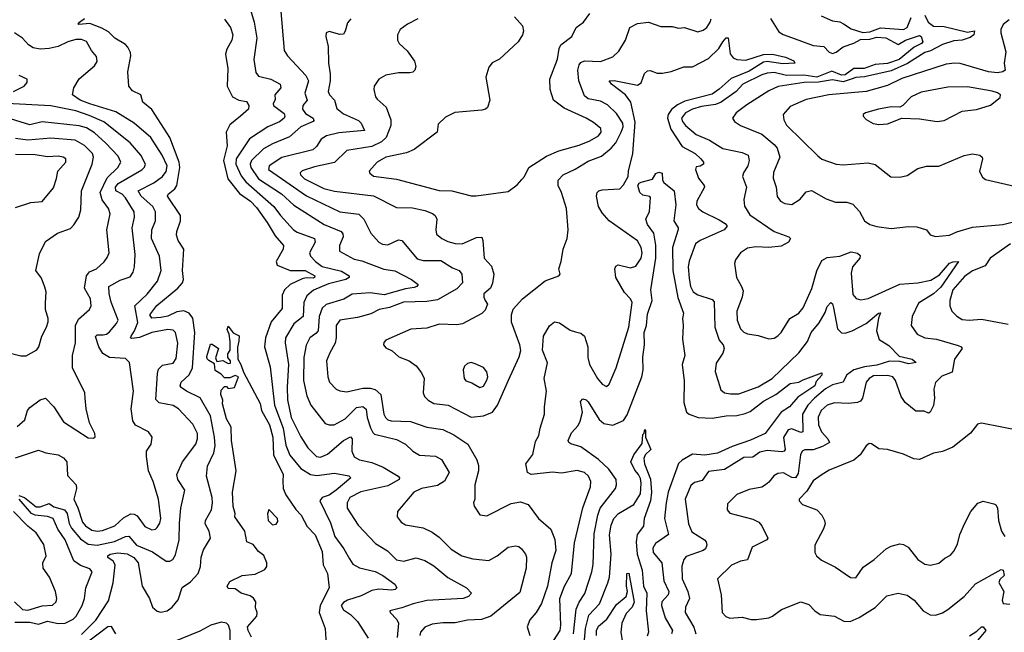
# Model space of a CAD drawing. Extents: x 2143765 to 2212931, y 878955 to 1017455.
# Tile 58 of 256: x 2169239 to 2174794, y 897434 to 900890. Entities that reach past the tile are written whole.
import ezdxf

# ---------------------------------------------------------------- set-up
doc = ezdxf.new("R2010")
doc.units = 0

msp = doc.modelspace()

# ---------------------------------------------------------------- linework, layer by layer
at = {"layer": '0CON20XD'}
for points in [[(2170540.4, 900945), (2170561.3, 900875), (2170576.9, 900785), (2170559.3, 900665), (2170571.3, 900591.3), (2170585, 900570.9), (2170655, 900554.7), (2170708.5, 900525), (2170711.3, 900505), (2170677.3, 900465), (2170679.6, 900439.6), (2170668.9, 900415), (2170671.1, 900405), (2170730.4, 900360.4), (2170735.3, 900345), (2170730, 900335), (2170705, 900313), (2170638.9, 900285), (2170535, 900217.7), (2170460.4, 900105), (2170457.1, 900075), (2170488.3, 900008.3), (2170513.8, 899975), (2170673.3, 899835), (2170710.3, 899785), (2170783.8, 899705), (2170805, 899691.1), (2170901.8, 899655), (2170906, 899635), (2170873.8, 899575), (2170879.2, 899555), (2170906.6, 899525), (2170945, 899497.5), (2171055, 899470.2), (2171096.7, 899445), (2171097.5, 899435), (2171078.6, 899425), (2170980.7, 899399.3), (2170896.4, 899363.6), (2170858, 899332), (2170842.2, 899295), (2170837.3, 899215), (2170785, 899174.7), (2170738.2, 899095), (2170737.2, 899067.2), (2170755.7, 898945), (2170746.9, 898816.9), (2170750.2, 898745), (2170770.6, 898645), (2170825, 898536.9), (2170864.6, 898475), (2170914, 898426), (2170935, 898422.7), (2170975, 898438.1), (2171065, 898515.3), (2171105, 898536.4), (2171114.4, 898524.4), (2171111.6, 898455), (2171125, 898424.6), (2171155, 898406.1), (2171225, 898390.9), (2171288.8, 898365), (2171374, 898315), (2171382, 898305), (2171380, 898295), (2171315, 898260.9), (2171163.2, 898226.8), (2171101.5, 898195), (2171085.4, 898165), (2171086.2, 898135), (2171148.8, 898038.8), (2171245.3, 897935.3), (2171312.9, 897892.9), (2171365, 897842.2), (2171405, 897834.4), (2171475, 897853.5), (2171525, 897839.4), (2171575, 897808.1), (2171655, 897743.3), (2171760, 897685), (2171786.7, 897655), (2171771.2, 897635), (2171740, 897625), (2171535, 897614.3), (2171458, 897595), (2171395, 897571.2), (2171327.5, 897555), (2171328.8, 897545), (2171366.7, 897506.7), (2171375.4, 897485.4), (2171368.1, 897405)], [(2170712.7, 900935), (2170731.1, 900715), (2170749.2, 900685), (2170852.9, 900575), (2170868.4, 900545), (2170847.7, 900475), (2170861.2, 900435), (2170836.8, 900405), (2170834.7, 900385), (2170851.3, 900361.3), (2170893.6, 900335), (2170898.4, 900321.6), (2170894.4, 900315), (2170825.6, 900284.4), (2170761.4, 900228.6), (2170665, 900189), (2170615, 900161.7), (2170546.8, 900095), (2170539.6, 900075), (2170543.3, 900055), (2170585, 899992.3), (2170715, 899908.1), (2170785, 899843.3), (2170955.5, 899735), (2171052.7, 899695), (2171062.5, 899682.5), (2171064.1, 899665), (2171042.1, 899615), (2171043.3, 899583.3), (2171125, 899539.2), (2171169.1, 899529.1), (2171293.2, 899483.2), (2171355, 899472.7), (2171448.5, 899425), (2171485.8, 899395), (2171480, 899385), (2171465, 899378.7), (2171415, 899371), (2171295, 899337.5), (2171215, 899348.2), (2171115, 899341.3), (2171067.2, 899312.8), (2170967.7, 899282.2), (2170945, 899262.2), (2170928.7, 899215), (2170921.9, 899135), (2170910.2, 899119.8), (2170874.7, 899095.3), (2170855.7, 899054.3), (2170842.1, 898985), (2170840.3, 898855), (2170857.8, 898767.8), (2170880.6, 898715), (2170962.7, 898612.7), (2170985, 898603.5), (2171013.7, 898603.7), (2171075, 898637.8), (2171138.8, 898701.2), (2171175, 898708.1), (2171193.4, 898693.4), (2171199.8, 898645), (2171218.1, 898588.1), (2171230.5, 898560.5), (2171241.2, 898551.2), (2171365, 898522.3), (2171415.7, 898495), (2171456, 898456), (2171494.1, 898434.1), (2171585, 898426.7), (2171618.9, 898408.9), (2171661.8, 898335), (2171635, 898286.4), (2171595, 898261.4), (2171505, 898245.9), (2171462.9, 898225), (2171370.8, 898115), (2171367.5, 898085), (2171390.8, 898055), (2171415, 898039.5), (2171515, 898024), (2171565, 897999.6), (2171605, 897969.7), (2171672.5, 897902.5), (2171733.5, 897865), (2171795, 897848.8), (2171885, 897839.5), (2171931.9, 897865), (2171995, 897914.2), (2172035, 897922.5), (2172055, 897918), (2172070, 897905), (2172092.5, 897875), (2172097.5, 897857.5), (2172096.1, 897795), (2172061.2, 897658.8), (2171895.8, 897524.2), (2171844.1, 897505.9), (2171765, 897501.8), (2171695, 897487.1), (2171625, 897487.5), (2171565, 897479.6), (2171525, 897462.5), (2171499.3, 897435), (2171495.9, 897415)], [(2172030, 900905), (2172076.2, 900855), (2172081.2, 900825), (2172076.2, 900805), (2172051.2, 900765), (2171945, 900666.2), (2171904.4, 900645.6), (2171885, 900622.5), (2171868.8, 900565), (2171891.2, 900435), (2171877.5, 900395), (2171865.9, 900384.1), (2171845, 900378.8), (2171693, 900367), (2171640.9, 900339.1), (2171599.2, 900300.8), (2171593.8, 900255), (2171465, 900157.3), (2171420.9, 900139.2), (2171305, 900114.6), (2171255.6, 900085), (2171210, 900035), (2171213.3, 900023.3), (2171235, 900006.4), (2171365, 899989.1), (2171605, 899926.8), (2171677.5, 899925), (2171785, 899895.6), (2171814.5, 899895.5), (2171995, 899920), (2172045, 899957.5), (2172072.4, 899987.6), (2172087.1, 900005), (2172111.5, 900055), (2172210.3, 900119.7), (2172280.1, 900149.9), (2172395, 900181.6), (2172455, 900205.7), (2172503.8, 900235), (2172518.4, 900255), (2172516.7, 900276.7), (2172475, 900310), (2172435, 900333.9), (2172309.7, 900389.7), (2172250, 900435), (2172230.8, 900495), (2172229.2, 900555), (2172273, 900667), (2172282.1, 900727.9), (2172291.3, 900748.7), (2172353.3, 900795), (2172377.5, 900845), (2172419.4, 900875), (2172454.4, 900925)], [(2174345, 900916), (2174364.1, 900875), (2174395, 900852.2), (2174455, 900851.7), (2174585, 900819.6), (2174626, 900826), (2174620.8, 900805), (2174601.7, 900788.3), (2174555.2, 900774.8), (2174509.7, 900770.3), (2174445, 900750.3), (2174376.8, 900713.2), (2174345, 900703.8), (2174247.9, 900642.1), (2174155, 900600.7), (2174005, 900567.3), (2173955, 900564.3), (2173930.5, 900555), (2173885, 900539.7), (2173825, 900550.2), (2173745, 900536.7), (2173665, 900535.4), (2173517.6, 900512.4), (2173465, 900488.9), (2173341.4, 900408.6), (2173280.5, 900365), (2173259.5, 900335), (2173271.4, 900315), (2173305, 900293.5), (2173425, 900243.9), (2173495.6, 900185.6), (2173512.3, 900165), (2173526.4, 900115), (2173492.2, 900027.8), (2173490, 899995), (2173505.9, 899944.1), (2173511.7, 899891.7), (2173530, 899865), (2173555, 899852), (2173595, 899848), (2173642.4, 899877.6), (2173675, 899918.6), (2173705, 899926.5), (2173788.7, 899878.7), (2173840.3, 899860.3), (2173905, 899860), (2173938.7, 899848.7), (2173977.3, 899807.3), (2174005.6, 899755), (2174034.8, 899734.8), (2174075, 899722.9), (2174155, 899712.2), (2174253.2, 899723.2), (2174300.3, 899720.3), (2174354.2, 899704.2), (2174375.9, 899675.9), (2174405, 899666.2), (2174485, 899674.4), (2174525, 899693.1), (2174615, 899719.2), (2174785, 899734.1), (2174845, 899748.9)], [(2173761.2, 900911.2), (2173825, 900883.8), (2173865, 900876.9), (2173886.3, 900866.3), (2173928.8, 900838.8), (2173995, 900816.5), (2174035, 900822), (2174095, 900843.8), (2174225, 900834.8), (2174245.3, 900845), (2174267.7, 900902.3)], [(2169587.7, 897422.3), (2169668, 897502), (2169739.2, 897610.8), (2169766.5, 897713.5), (2169777.7, 897815), (2169765.9, 897835.9), (2169735.4, 897855), (2169735.4, 897865), (2169749.4, 897875), (2169792.1, 897882.1), (2169845, 897877), (2169881.9, 897855), (2169907.6, 897825), (2169929.2, 897695), (2169970.8, 897625), (2169987.7, 897575), (2170015, 897552.8), (2170035, 897547.5), (2170070.6, 897555), (2170099.6, 897575), (2170132.2, 897617.8), (2170155, 897687.5), (2170202.1, 897717.9), (2170244.6, 897765), (2170258.9, 897805), (2170263, 897857), (2170275, 897898.8), (2170316, 897965), (2170307.5, 898005), (2170284.5, 898045), (2170287.3, 898065), (2170320, 898125), (2170326.7, 898165), (2170324.1, 898195), (2170293.1, 898315), (2170298.1, 898371.9), (2170334.3, 898445.7), (2170340.9, 898485), (2170338, 898535), (2170314.8, 898655), (2170256.1, 898756.1), (2170180, 898795), (2170150, 898815), (2170144.7, 898825), (2170148.8, 898845), (2170194.4, 898885.6), (2170213.5, 898925), (2170226.8, 899125), (2170215.9, 899205.9), (2170195.4, 899235), (2170165, 899248), (2170125, 899242.3), (2170075, 899216.5), (2170035, 899209.1), (2169985, 899206.8), (2169973.2, 899225), (2170011.7, 899278.3), (2170130.9, 899375), (2170157.9, 899405), (2170163.1, 899425), (2170157.6, 899475), (2170164.6, 899595), (2170132.5, 899645), (2170124, 899675), (2170125.4, 899695), (2170146.7, 899755), (2170146.1, 899785), (2170072.9, 899895), (2170076.5, 899905), (2170114.7, 899935), (2170125.8, 899954.2), (2170142.8, 900055), (2170138, 900085), (2170086.5, 900225), (2169983.3, 900383.3), (2169932.9, 900425), (2169921.2, 900465), (2169875, 900488), (2169854.4, 900514.4), (2169849.1, 900595), (2169866.2, 900685), (2169864.3, 900705), (2169849.5, 900735), (2169835, 900750), (2169776, 900786), (2169740.2, 900820.2), (2169702.2, 900842.2), (2169635, 900868.5), (2169572.4, 900862.4), (2169568.8, 900865), (2169575.8, 900875), (2169604.6, 900895.4)], [(2170393.2, 900893.2), (2170428.2, 900845), (2170440.9, 900805), (2170435.5, 900775), (2170407.4, 900722.6), (2170400.4, 900695), (2170412.4, 900615), (2170409.1, 900515), (2170439.5, 900455), (2170475, 900435.8), (2170517.6, 900427.6), (2170530.6, 900405), (2170530, 900385), (2170485, 900345.4), (2170423.6, 900296.4), (2170404.1, 900255), (2170408.8, 900178.8), (2170388, 900095), (2170412.5, 899992.5), (2170478.4, 899908.4), (2170540, 899865), (2170575, 899829.5), (2170635.7, 899745), (2170679.5, 899669.5), (2170727.7, 899615), (2170725.4, 899595), (2170686.2, 899525), (2170691.9, 899505), (2170764.1, 899474.1), (2170849.4, 899475), (2170902.9, 899445), (2170901.4, 899435), (2170895, 899432.5), (2170855, 899433.9), (2170832.1, 899427.9), (2170764.7, 899395), (2170732.4, 899365), (2170720.3, 899335), (2170718.8, 899261.2), (2170657.7, 899185), (2170625.4, 899095), (2170620, 899045), (2170651.7, 898931.7), (2170675.8, 898715.8), (2170724.2, 898585), (2170739.2, 898489.2), (2170762.6, 898432.6), (2170825, 898358.4), (2170879.4, 898325), (2170915, 898318.1), (2171015, 898332.5), (2171095, 898316.9), (2171106.1, 898306.1), (2171024.1, 898235), (2170985, 898208), (2170945, 898193.5), (2170931.1, 898175), (2170992, 898052), (2171016.2, 897975), (2171068.2, 897905), (2171098.7, 897848.7)], [(2171107.1, 900895), (2171087.6, 900872.4), (2171075.5, 900824.5), (2171065, 900808), (2171045, 900805.6), (2170985, 900823.8), (2170967.5, 900815), (2170966.2, 900795), (2170978.7, 900738.7), (2170980, 900645), (2170990.3, 900585), (2170991.1, 900545), (2170978.9, 900485), (2170986.9, 900465), (2171013.9, 900435), (2171028.3, 900388.3), (2171065, 900357.7), (2171150.2, 900320.2), (2171165.2, 900305.2), (2171183.8, 900265), (2171038.3, 900251.7), (2170970, 900235), (2170939.5, 900215), (2170913.8, 900175), (2170892.2, 900155), (2170717.8, 900112.2), (2170646.2, 900065), (2170641.8, 900045), (2170856.3, 899896.3), (2171045, 899805.3), (2171151.9, 899791.9), (2171180.5, 899765), (2171220, 899685), (2171265, 899634.5), (2171285, 899623.9), (2171315, 899619.3), (2171375, 899646.9), (2171394.6, 899644.6), (2171480.6, 899540.6), (2171515, 899530.9), (2171615, 899530.7), (2171679.8, 899489.8), (2171717.5, 899475), (2171732.2, 899455), (2171737.1, 899405), (2171705, 899371.8), (2171595, 899309.7), (2171535, 899300.5), (2171403.7, 899296.3), (2171325, 899265.8), (2171266, 899255), (2171219.4, 899230.6), (2171145, 899208.8), (2171045, 899194.5), (2171023.3, 899165), (2171024.7, 899095), (2171019.2, 899065), (2170989.1, 899010.9), (2170969.4, 898965), (2170976.4, 898875), (2170986.9, 898845), (2171025, 898805.7), (2171045.5, 898795.5), (2171085, 898790), (2171175, 898810.8), (2171215, 898811.3), (2171243.6, 898803.6), (2171276.2, 898776.2), (2171293.3, 898665), (2171301.8, 898645), (2171315, 898633.2), (2171335, 898627.2), (2171443, 898623), (2171535, 898591.8), (2171625, 898577.3), (2171688, 898548), (2171766.2, 898495), (2171817.3, 898407.3), (2171826.9, 898375), (2171827.5, 898345), (2171806.9, 898265), (2171805.7, 898185), (2171798, 898165), (2171803.3, 898145), (2171835, 898096.7), (2171875, 898091.2), (2172010.8, 898160.8), (2172065, 898170), (2172107.5, 898155), (2172165.6, 898075), (2172234.5, 898015), (2172257.1, 897957.1), (2172263.6, 897895), (2172241.6, 897825), (2172215.5, 897695), (2172182.7, 897597.3), (2172152.9, 897545), (2172117.3, 897505), (2172100.9, 897465), (2172116.7, 897415)], [(2171485, 900894.6), (2171426.4, 900863.6), (2171385.7, 900835), (2171370.6, 900805), (2171370, 900775), (2171380, 900755), (2171424.6, 900714.6), (2171465.4, 900655.4), (2171474.2, 900625), (2171468, 900605), (2171456.4, 900593.6), (2171440.3, 900589.7), (2171375, 900589.6), (2171304.1, 900575.9), (2171265.5, 900554.5), (2171239.2, 900515), (2171235.7, 900495), (2171246.7, 900455), (2171255, 900441.4), (2171307.1, 900397.1), (2171332.2, 900325), (2171333, 900293), (2171306.4, 900225), (2171279.5, 900200.5), (2171225, 900174.4), (2171085, 900151.1), (2171015, 900084.7), (2170901.1, 900058.9), (2170833.2, 900036.8), (2170821.1, 900025), (2170822.3, 900015), (2170845, 899991.7), (2170955, 899938.1), (2171015, 899922.6), (2171235.2, 899895.2), (2171365, 899830.9), (2171455, 899828.2), (2171525, 899813.5), (2171567.3, 899797.3), (2171582.2, 899785), (2171591.2, 899765), (2171586, 899705), (2171590.5, 899680.5), (2171620.6, 899655), (2171655, 899638.8), (2171695, 899627.2), (2171735, 899626.1), (2171815, 899661.2), (2171845, 899662), (2171851.5, 899645), (2171859.5, 899545), (2171900.2, 899500.2), (2171914.3, 899454.3), (2171906.9, 899403.1), (2171895.4, 899374.6), (2171856.9, 899343.1), (2171856.7, 899325), (2171865, 899306), (2171878, 899285), (2171865, 899252), (2171845, 899232), (2171736.6, 899173.4), (2171705, 899168.1), (2171605, 899172.9), (2171535, 899148.8), (2171445, 899144.4), (2171305, 899082), (2171292.1, 899067.9), (2171290.8, 899055), (2171305, 899038), (2171340.9, 899020.9), (2171378.3, 898988.3), (2171435.5, 898965.5), (2171475, 898936.7), (2171505, 898896.7), (2171520, 898865), (2171514.4, 898785), (2171522.2, 898765), (2171543, 898743), (2171575, 898724.6), (2171655.2, 898715.2), (2171785, 898647.1), (2171854.7, 898655.3), (2171905.7, 898675), (2171935, 898715.8), (2171997.1, 898857.1), (2172057.1, 898987.1), (2172066.5, 899023.5), (2172060.9, 899055), (2172013, 899183), (2172013.6, 899225), (2172023.3, 899256.7), (2172075.4, 899314.6), (2172203.7, 899416.3), (2172280, 899445), (2172287.5, 899455), (2172280, 899485), (2172294, 899525), (2172304.4, 899595), (2172326.5, 899655), (2172333.6, 899705), (2172323.8, 899823.8), (2172295.7, 899914.3), (2172276.2, 899955), (2172276.7, 899985), (2172304.2, 900015), (2172373.2, 900046.8), (2172445, 900091.1), (2172521, 900119), (2172575.4, 900165), (2172601.4, 900195), (2172632.9, 900255), (2172643.5, 900285), (2172641.6, 900305), (2172605, 900361.2), (2172555, 900408.8), (2172515, 900429.1), (2172445, 900443.3), (2172425, 900459.5), (2172394, 900544), (2172387.9, 900605), (2172394.5, 900635.5), (2172405, 900648.7), (2172425, 900657.5), (2172515, 900654.7), (2172585, 900680), (2172618.5, 900711.5), (2172656.6, 900773.4), (2172680.4, 900845), (2172725, 900868.1), (2172785.3, 900875.3), (2172855, 900851.4), (2172920.5, 900850.5), (2172955, 900842.5), (2172990, 900845), (2173065, 900821.9), (2173095, 900831.1), (2173115, 900845.7), (2173134.5, 900875), (2173140, 900895)], [(2173475, 900895.8), (2173522, 900822), (2173545.5, 900805.5), (2173635, 900774.7), (2173715, 900744), (2173775, 900738.5), (2173805, 900706), (2173825, 900699.6), (2173845, 900705.9), (2173885, 900736.3), (2173945, 900757.3), (2173981.6, 900778.4), (2174035, 900780.4), (2174075, 900791.5), (2174125, 900786.5), (2174195, 900750.3), (2174235.4, 900775), (2174315, 900800.9), (2174325, 900795.7), (2174334.5, 900765), (2174327.1, 900755), (2174285.2, 900734.8), (2174200.3, 900665), (2174135, 900642), (2174065, 900636.5), (2174002.5, 900615), (2173945, 900614), (2173895, 900578.9), (2173875, 900577.5), (2173821, 900599), (2173735, 900566), (2173662.5, 900577.5), (2173564.2, 900574.2)], [(2174820.3, 900889.7), (2174787.3, 900862.7), (2174774.6, 900835), (2174774.7, 900815), (2174802, 900708), (2174792.9, 900645), (2174798, 900605), (2174786.2, 900595), (2174755, 900589.7), (2174705, 900595.3), (2174545, 900642), (2174514.7, 900645.3), (2174465, 900638.7), (2174215, 900557.8), (2174135, 900518.4), (2174014.8, 900485.2), (2173803.9, 900466.1), (2173675, 900439.7), (2173585, 900399.6), (2173546.7, 900355), (2173549.5, 900325), (2173565.6, 900295), (2173740.9, 900120.9), (2173765, 900103.3), (2173845, 900074.5), (2173885, 900071.1), (2174025, 900082.9), (2174065, 900072.5), (2174153.4, 900003.4), (2174205, 900000.6), (2174245, 900010.6), (2174305, 900049.5), (2174355, 900062.5), (2174425, 900063.3), (2174566.6, 900123.4), (2174615, 900133.3), (2174655, 900125.7), (2174668, 900115), (2174671.4, 900105), (2174654.2, 900034.2), (2174671.2, 900001.2), (2174688.3, 899988.3), (2174875, 899944.3)], [(2169233.6, 898206.4), (2169265, 898194), (2169332.5, 898142.5), (2169355, 898141.4), (2169405, 898160), (2169431.6, 898141.6), (2169492.2, 898125), (2169505.8, 898105), (2169517, 898047), (2169530.8, 898020.8), (2169581.6, 897961.6), (2169625, 897930.2), (2169675.2, 897924.8), (2169774.3, 897945.7), (2169835, 897975.2), (2169855, 897976.4), (2169897.8, 897925), (2169988, 897888), (2170065, 897834.4), (2170085, 897835.6), (2170102.5, 897845), (2170118.1, 897871.9), (2170137.8, 897955), (2170140.2, 898050.2), (2170146.9, 898135), (2170169.4, 898235), (2170130, 898295), (2170124.6, 898325), (2170156.7, 898395), (2170232, 898495), (2170242, 898525), (2170241.1, 898555), (2170215, 898608.9), (2170135, 898694.4), (2170103.9, 898713.9), (2170025, 898729.2), (2170006.6, 898746.6), (2170015.3, 898894.7), (2170021.8, 898918.3), (2170045, 898940.9), (2170105, 898951.2), (2170121.7, 898978.3), (2170130, 899065), (2170117.5, 899125), (2170105, 899138.5), (2170075, 899141.3), (2169985, 899124.7), (2169915, 899097.6), (2169871.4, 899091.4), (2169864.3, 899095), (2169866.9, 899105), (2169886.1, 899133.9), (2169905, 899182), (2169889.1, 899275), (2169958.5, 899341.5), (2170015.4, 899415), (2170036.9, 899475), (2170027.5, 899555), (2169981.8, 899655), (2169983.4, 899705), (2170004.6, 899755), (2170004.1, 899805), (2169989.1, 899835), (2169924.8, 899894.8), (2169907.5, 899925), (2169995, 899969.2), (2170044.6, 900005), (2170065, 900033.3), (2170070.5, 900065), (2170043.2, 900125), (2169978.2, 900225), (2169885, 900306.4), (2169780.2, 900370.2), (2169635, 900415.6), (2169580, 900435), (2169535.8, 900465), (2169544, 900505), (2169575, 900556.9), (2169661.4, 900628.6), (2169676.6, 900653.4), (2169671.5, 900681.5), (2169643.5, 900715), (2169615, 900766), (2169587.6, 900777.6), (2169555, 900777.5), (2169510, 900765), (2169455, 900738.4), (2169405, 900727.6), (2169353.5, 900723.5), (2169315, 900731.8), (2169287.7, 900747.8), (2169254, 900785), (2169209.4, 900815)], [(2172250, 897385), (2172287.8, 897445), (2172291.6, 897475), (2172286, 897624), (2172311.5, 897695), (2172351.5, 897765), (2172368.9, 897938.9), (2172415, 898136), (2172458.8, 898255), (2172460.3, 898285), (2172447.7, 898315), (2172425, 898335.4), (2172384, 898346), (2172295, 898331.9), (2172245, 898337.1), (2172125, 898324), (2172103.8, 898335), (2172093.8, 898385), (2172133.2, 898436.8), (2172149.3, 898510.7), (2172168, 898545), (2172174.3, 898585), (2172200, 898665), (2172198.8, 898705), (2172211.4, 898795), (2172197.8, 898865), (2172215.6, 898954.4), (2172188.9, 899025), (2172194.3, 899105), (2172227.8, 899162.2), (2172255, 899185.6), (2172285, 899178.9), (2172345, 899137.5), (2172375, 899128.6), (2172405, 899120.6), (2172425, 899104), (2172443.2, 899045), (2172444.7, 898985), (2172453.3, 898945), (2172497.8, 898865), (2172525, 898833.1), (2172548.8, 898821.2), (2172565, 898833.8), (2172604.2, 898925.8), (2172675.7, 899155), (2172694.7, 899295), (2172684.6, 899315), (2172650, 899350), (2172602.5, 899435), (2172595.7, 899485), (2172601.5, 899498.5), (2172615, 899506.9), (2172685, 899489.3), (2172715, 899498.8), (2172745.7, 899545), (2172749.8, 899575), (2172745.7, 899605), (2172725, 899641.5), (2172565, 899754.4), (2172525, 899800), (2172504.6, 899835), (2172492.9, 899895), (2172497.5, 899915), (2172505.6, 899924.4), (2172525, 899930.6), (2172625, 899936.2), (2172645, 899958.8), (2172671.2, 900005), (2172673.3, 900035), (2172698.4, 900135), (2172711.9, 900311.9), (2172686.9, 900425), (2172655.9, 900465.9), (2172577.9, 900525), (2172563.8, 900545), (2172592.5, 900547.5), (2172725, 900519.6), (2172745, 900534.3), (2172764, 900586), (2172779.7, 900600.3), (2172795, 900603.1), (2172835, 900588.8), (2172865, 900588.4), (2172915, 900596.7), (2172985, 900623.5), (2173035, 900624.1), (2173125, 900670.8), (2173183.3, 900726.7), (2173206.2, 900765), (2173225, 900786.7), (2173235, 900788), (2173246.6, 900696.6), (2173264.4, 900674.4), (2173285, 900664.6), (2173335, 900660.4), (2173435, 900692.8), (2173485.2, 900695.2), (2173558.7, 900678.7), (2173607, 900657), (2173612.5, 900645), (2173545, 900640.6), (2173455, 900653.5), (2173435, 900650.4), (2173355, 900599.5), (2173251.9, 900558.1), (2173185, 900497.6), (2173145, 900470.2), (2172990.5, 900429.5), (2172950.6, 900409.4), (2172916.9, 900383.1), (2172896.7, 900355), (2172892.7, 900335), (2172912.6, 900272.6), (2172975.9, 900175), (2173048.9, 900135), (2173081.2, 900105), (2173095.8, 900085), (2173095.8, 900075), (2173077.3, 900062.7), (2173055, 900058.8), (2173051.2, 900045), (2173067.5, 899995), (2173100, 899955), (2173101.4, 899945), (2173058.1, 899865), (2173056.9, 899845), (2173068.6, 899825), (2173092, 899805), (2173185, 899761.5), (2173219.4, 899739.4), (2173229.2, 899725), (2173212.5, 899705), (2173078.1, 899645), (2173051.8, 899625), (2173015, 899526.7), (2173010.6, 899495), (2173015, 899432.5), (2173022.8, 899385), (2173037.5, 899355), (2173065, 899337.7), (2173145, 899310.8), (2173157.4, 899297.4), (2173160, 899155), (2173185, 899082), (2173207.5, 899055), (2173213.8, 899035), (2173205, 899008.6), (2173168.5, 898951.5), (2173162.9, 898905), (2173195, 898801.4), (2173214.7, 898784.7), (2173248.5, 898778.5)], [(2169204.3, 900485), (2169264.2, 900515), (2169280, 900535), (2169280, 900555), (2169235, 900574.4)], [(2173564.2, 900574.2), (2173495, 900590.9), (2173455, 900588.8), (2173425, 900579.4), (2173318.8, 900525), (2173281.1, 900485), (2173196.1, 900423.9), (2173165, 900411.7), (2173085, 900400.1), (2173035, 900384.2), (2172995, 900364.3), (2172972.9, 900335), (2172977.9, 900315), (2172995, 900292), (2173055, 900242.8), (2173130.4, 900210.4), (2173205, 900162.9), (2173315, 900140), (2173348.6, 900125), (2173353.3, 900095), (2173346.2, 900065), (2173321.8, 900025), (2173316.5, 900005), (2173338.5, 899945), (2173324.5, 899874.5), (2173328.3, 899838.3), (2173358.6, 899788.6), (2173495.7, 899695), (2173578.8, 899665), (2173587.5, 899655), (2173575.8, 899635), (2173535, 899611.8), (2173464.7, 899605.3), (2173391.8, 899608.3), (2173345, 899601.5), (2173305, 899574.2), (2173277.1, 899535), (2173271.4, 899515), (2173282.1, 899435), (2173311.8, 899385), (2173319.4, 899359.4), (2173313.8, 899325), (2173284.7, 899245), (2173286.5, 899195), (2173305.8, 899145.8), (2173325, 899127.3), (2173345, 899118.2), (2173405, 899108.6), (2173465, 899089.2), (2173495, 899092.9), (2173515, 899107.1), (2173535, 899125.8), (2173583.3, 899205), (2173635, 899234.5), (2173658.8, 899265), (2173707.4, 899372.6), (2173735, 899472.9), (2173765, 899530.8), (2173795, 899547.5), (2173865, 899555.5), (2173929.4, 899579.4), (2173965, 899572.7), (2173980, 899560), (2173978.5, 899545), (2173937.5, 899495), (2173928.9, 899458.9), (2173939.1, 899339.1), (2173957.5, 899317.5), (2173985, 899308.5), (2174025, 899317.7), (2174205, 899398.4), (2174305.6, 899404.4), (2174378.8, 899421.2), (2174428.9, 899451.1), (2174485, 899516.8), (2174505, 899524.6), (2174535.6, 899525.6), (2174435, 899380.4), (2174395, 899343.5), (2174309.1, 899290.9), (2174273.1, 899215), (2174268.6, 899165), (2174302.5, 899115), (2174345, 899095.5), (2174411.7, 899088.3), (2174532.7, 899052.7), (2174549.4, 899045), (2174555.7, 899035), (2174512.2, 898975), (2174498.6, 898901.4), (2174441.9, 898878.1), (2174406.2, 898843.8), (2174396.7, 898805), (2174400, 898755), (2174395, 898712.5), (2174376, 898675), (2174365, 898670.8), (2174341.2, 898681.2), (2174295, 898681.4), (2174235, 898730.8), (2174211.9, 898765), (2174180.5, 898855), (2174165, 898875.4), (2174135, 898883.1), (2174055, 898880.4), (2174030.4, 898865), (2174013.9, 898845), (2173993.6, 898755), (2173983.1, 898736.9), (2173965, 898729.6), (2173915.4, 898725.4), (2173835, 898728.8), (2173795, 898714.7), (2173760, 898685), (2173742.7, 898647.3), (2173745.8, 898605), (2173761.8, 898565), (2173798.2, 898525), (2173806.7, 898505), (2173767.9, 898482.1), (2173715, 898462.9), (2173667.4, 898462.6), (2173653.6, 898456.3), (2173643.7, 898435), (2173630.5, 898329.5), (2173615, 898305.3), (2173595, 898306.9), (2173547.2, 898332.8), (2173515, 898330.5), (2173492.7, 898317.3), (2173465, 898280), (2173446.2, 898265), (2173425, 898253.3), (2173355, 898240), (2173285, 898211.1), (2173231.7, 898158.3), (2173230, 898125), (2173245, 898105.8), (2173375, 898071.8), (2173408.6, 898055), (2173425.6, 898035), (2173459.2, 897965), (2173453.8, 897955), (2173372, 897915), (2173345, 897841.9), (2173305, 897835.7), (2173255, 897811.9), (2173176.2, 897735), (2173196.4, 897645), (2173201.5, 897545), (2173222.6, 897522.6), (2173244.6, 897514.6), (2173315, 897518.5), (2173365, 897506.7), (2173395, 897506.5), (2173465, 897516.5), (2173485.9, 897524.1), (2173537.1, 897562.9), (2173645, 897605.5), (2173690.7, 897590.7), (2173725, 897554.2), (2173755, 897534.3), (2173835, 897524.4), (2173887.6, 897497.6), (2173924.3, 897494.3), (2173975, 897516.7), (2174065, 897574.4), (2174130.7, 897639.3), (2174195, 897654.3), (2174245, 897644), (2174285, 897615.8), (2174335, 897554.3), (2174375, 897533.1), (2174405, 897530), (2174445, 897543.1), (2174475, 897562.2), (2174566.9, 897635), (2174631.9, 897708.1), (2174725, 897760.8), (2174775, 897787.5), (2174786.7, 897785), (2174793.3, 897755), (2174768.3, 897731.7), (2174763.1, 897715), (2174790.6, 897665), (2174780.6, 897615), (2174786.8, 897596.8), (2174825, 897593.3)], [(2174085, 900298.6), (2174135, 900302.5), (2174215, 900334), (2174315, 900330.8), (2174415, 900315.8), (2174455, 900321.4), (2174555, 900374.3), (2174637.6, 900382.4), (2174715, 900408), (2174769.5, 900450.5), (2174771.2, 900465), (2174755, 900477.5), (2174725, 900486.5), (2174585, 900510), (2174475, 900509.6), (2174325, 900480.6), (2174268.6, 900455), (2174221.2, 900405), (2174205, 900396), (2174155, 900397.3), (2174084.3, 900385.7), (2174011.2, 900365), (2173998, 900355), (2173998, 900345), (2174015, 900326.2), (2174054.5, 900304.5), (2174085, 900298.6)], [(2169215, 898417.2), (2169345, 898461.9), (2169385.5, 898445.5), (2169455, 898435.5), (2169485, 898418.9), (2169505.5, 898395), (2169508.5, 898318.5), (2169557.1, 898265), (2169560, 898245), (2169543.3, 898185), (2169566.8, 898136.8), (2169592.9, 898055), (2169609.2, 898035), (2169645, 898010.8), (2169675, 898004.7), (2169705, 898008.8), (2169775, 898033.8), (2169825, 898079.3), (2169865, 898101.3), (2169885, 898100), (2169901.2, 898091.2), (2169945, 898030), (2169985, 898011.5), (2170004.6, 898015.4), (2170015, 898024.4), (2170030, 898050), (2170034.7, 898075), (2170021.1, 898185), (2169992.1, 898285), (2169966, 898345), (2169953.6, 898425), (2169954.6, 898455.4), (2169980.8, 898495), (2169986, 898535), (2169966.2, 898565), (2169892.9, 898602.9), (2169877.4, 898627.4), (2169866.9, 898695), (2169880.4, 898795), (2169858.5, 898955), (2169835, 898979.1), (2169744.7, 898984.7), (2169707, 899007), (2169684.2, 899044.2), (2169667.1, 899102.9), (2169675, 899111.4), (2169708.9, 899111.1), (2169727.5, 899115), (2169745, 899128.2), (2169785.4, 899175), (2169793.8, 899195), (2169753.8, 899296.2), (2169742.6, 899345), (2169740.9, 899385), (2169805, 899419.4), (2169861.5, 899438.5), (2169879.5, 899465), (2169886.4, 899495), (2169889.6, 899565), (2169873.2, 899715), (2169886, 899775), (2169885.3, 899805), (2169835.4, 899885.4), (2169815.9, 899905), (2169781.6, 899925), (2169779.6, 899945), (2169795, 899965.6), (2169927.4, 900042.6), (2169942.2, 900057.8), (2169947.6, 900075), (2169921.3, 900125), (2169862.1, 900195), (2169713.5, 900313.5), (2169630.5, 900349.5), (2169555, 900375.5), (2169415, 900403.3), (2169166, 900416)], [(2169225, 898594.4), (2169266.8, 898633.2), (2169282.5, 898685), (2169295, 898702.9), (2169353.8, 898746.2), (2169385, 898754.3), (2169430.8, 898705), (2169485, 898622), (2169625, 898530.6), (2169655, 898528.8), (2169663.8, 898536.2), (2169662.5, 898555), (2169631.9, 898615), (2169612.9, 898695), (2169607.1, 898755), (2169605.5, 898785.5), (2169535.7, 898925), (2169536.5, 898995), (2169553.1, 899066.9), (2169553.7, 899165), (2169570.6, 899199.4), (2169632.2, 899255), (2169641.5, 899275), (2169637.5, 899315), (2169603.6, 899375), (2169614.7, 899445.3), (2169632.6, 899467.4), (2169671.4, 899485), (2169715, 899523.6), (2169732.6, 899547.4), (2169742.5, 899575), (2169729.6, 899705), (2169748.5, 899795), (2169739.2, 899825), (2169703.6, 899873.6), (2169692.9, 899915), (2169733, 899997), (2169792.8, 900055), (2169808.6, 900085), (2169795, 900118.9), (2169725, 900193.1), (2169660.5, 900250.5), (2169615, 900280.4), (2169575, 900291.3), (2169365, 900313.3), (2169295, 900295.8), (2169137.5, 900345)], [(2169165, 899013.3), (2169245, 898994), (2169275, 898994), (2169335, 899026.7), (2169346.6, 899043.4), (2169364.3, 899105), (2169390.6, 899155), (2169398.9, 899185), (2169399.5, 899205), (2169384.2, 899255), (2169385, 899290), (2169387.1, 899355), (2169381.3, 899381.3), (2169361.3, 899431.3), (2169329.4, 899475), (2169350.7, 899569.3), (2169385, 899639.2), (2169451.2, 899685), (2169525, 899712), (2169545, 899732), (2169571.5, 899775), (2169583.7, 899816.3), (2169586.7, 899925), (2169647.5, 900075), (2169655.3, 900115), (2169649.4, 900135), (2169605, 900180.8), (2169550.8, 900210.8), (2169415, 900221.7), (2169285, 900210), (2169215, 900219.8)], [(2169215, 899829.4), (2169301.1, 899858.9), (2169365.3, 899864.7), (2169428.8, 899941.2), (2169446.2, 899993.8), (2169453.5, 900035), (2169498.9, 900085), (2169499.2, 900105), (2169483.8, 900115), (2169455, 900119.6), (2169395, 900116.8), (2169325, 900127.5), (2169215, 900129.2)], [(2172753.9, 898986.2), (2172763.8, 899056.2), (2172762.5, 899125), (2172775.8, 899164.2), (2172781.5, 899228.5), (2172807.3, 899305), (2172799.1, 899365), (2172826.9, 899545), (2172827.3, 899617.3), (2172815.9, 899685), (2172780.6, 899735), (2172770.8, 899765), (2172791.7, 899808.3), (2172797, 899887), (2172793, 899893), (2172755, 899900.7), (2172736.6, 899915), (2172726.7, 899955), (2172732.9, 899967.1), (2172745, 899973.7), (2172809.6, 899990.4), (2172827.5, 900022.5), (2172845, 900030), (2172863.9, 900023.9), (2172864.4, 899985), (2172872, 899972), (2172931.1, 899925), (2172939.7, 899845), (2172929.4, 899755), (2172954.5, 899715), (2172954.5, 899705.5), (2172921.4, 899605), (2172923, 899475), (2172951.9, 899321.9), (2172984.5, 899235), (2172978.8, 899205), (2172982.5, 899165), (2172977.7, 899087.7), (2172991.5, 898995), (2172976.7, 898945), (2172987.2, 898852.8), (2172985, 898730), (2173001.4, 898675), (2173015, 898664.4), (2173066.4, 898646.4), (2173145, 898641), (2173225, 898654.3), (2173285, 898656.9), (2173332.3, 898667.7), (2173360.5, 898679.5), (2173435, 898737.5), (2173505.5, 898774.5), (2173585, 898837.7), (2173635, 898844.5), (2173658.8, 898858.8), (2173765, 898897.5), (2173763.3, 898885), (2173731.7, 898848.3), (2173724.4, 898825), (2173629.3, 898760.7), (2173582.2, 898705), (2173534.8, 898675.2), (2173444.4, 898555.6), (2173362.4, 898517.6), (2173258.2, 898481.8), (2173175, 898445.2), (2173103.8, 898433.8), (2173035, 898438.1), (2172975.5, 898405), (2172955, 898387.1), (2172896.8, 898225), (2172886.5, 898165), (2172876.3, 898075), (2172899.2, 897985), (2172824.8, 897935.2), (2172811.5, 897908.5), (2172812.2, 897885), (2172862.2, 897825), (2172872.1, 897725), (2172901.8, 897665), (2172897.2, 897645), (2172861.3, 897605), (2172860.4, 897585), (2172879.4, 897515), (2172921.8, 897445), (2172916.1, 897425)], [(2174829.1, 899625), (2174714.4, 899545), (2174685, 899500.6), (2174615, 899472.1), (2174568.5, 899441.5), (2174502.3, 899365), (2174486.8, 899305), (2174486.5, 899275), (2174498.2, 899245), (2174525, 899216.9), (2174555, 899199.2), (2174594.6, 899194.6), (2174665, 899200), (2174815, 899172.5)], [(2173248.5, 898778.5), (2173295, 898778.2), (2173405, 898818.7), (2173483.7, 898866.3), (2173635, 899009.5), (2173683.3, 899075), (2173704.4, 899125.6), (2173750, 899180), (2173782.9, 899237.1), (2173795, 899271.2), (2173815, 899293.8), (2173825, 899286.7), (2173830.5, 899265), (2173852.1, 899145), (2173875, 899123.5), (2173895, 899121.5), (2173935.9, 899134.1), (2174015, 899176.5), (2174082.9, 899235), (2174095.5, 899235.5), (2174083.2, 899206.8), (2174072.1, 899135), (2174087.1, 899085), (2174142.6, 899052.6), (2174201.3, 898991.3), (2174274, 898975), (2174296.2, 898955), (2174255, 898947.8), (2174205, 898961.6), (2174145, 898963.6), (2174075, 898940.7), (2174005, 898932.3), (2173944.1, 898915), (2173904.2, 898885), (2173885.2, 898844.8), (2173825, 898829), (2173785, 898807), (2173722.6, 898755), (2173685.6, 898715), (2173654.8, 898665), (2173656.2, 898565), (2173645, 898561.8), (2173595, 898582.4), (2173574.8, 898575.2), (2173547.7, 898532.3), (2173556.5, 898465), (2173552.5, 898455), (2173538.5, 898451.5), (2173455, 898460.3), (2173415, 898449.4), (2173375, 898422.6), (2173325, 898420.9), (2173215, 898352.7), (2173125, 898340.4), (2173089.9, 898290.1), (2173045, 898278.1), (2173025, 898262), (2172992.5, 898185), (2173011.2, 898045), (2173030.9, 898000.8), (2173101.9, 897955), (2173111.9, 897945), (2173115.7, 897925.7), (2173106.9, 897905), (2173095.3, 897894.7), (2172998.3, 897861.7), (2172985.7, 897844.3), (2172973.8, 897806.2), (2172976.4, 897735), (2173008, 897665), (2173018.2, 897625), (2172995.4, 897575), (2172993.8, 897545), (2173042.5, 897462.5), (2173052.9, 897425)], [(2170547, 897407), (2170527.5, 897445), (2170524.2, 897465), (2170576.7, 897525), (2170578.1, 897545), (2170568.3, 897571.7), (2170570, 897605), (2170556.8, 897626.8), (2170539.5, 897639.5), (2170488, 897655), (2170455, 897680), (2170415, 897681.2), (2170408.8, 897695), (2170425, 897720), (2170493.3, 897755), (2170567.6, 897762.4), (2170622.2, 897787.8), (2170633.1, 897805), (2170633.6, 897825), (2170616.5, 897866.5), (2170585, 897889.5), (2170555, 897929.5), (2170520, 897945), (2170509.6, 898005), (2170453.1, 898085), (2170454.2, 898105), (2170443, 898143), (2170440, 898225), (2170459.5, 898345), (2170433.1, 898515), (2170431.7, 898591.7), (2170405, 898638.8), (2170383.5, 898723.5), (2170383.8, 898743.8), (2170373.3, 898775), (2170375, 898800), (2170395, 898820), (2170405, 898820), (2170415, 898810), (2170450, 898815), (2170472.5, 898875), (2170455, 898882.5), (2170425, 898870), (2170395, 898870), (2170375, 898890), (2170340.7, 898910.7), (2170337.5, 898947.5), (2170305, 898967.5), (2170296.4, 898976.4), (2170295, 898990), (2170315, 899060), (2170325, 899060), (2170360, 899035), (2170343, 898983), (2170351.7, 898961.7), (2170385, 898967.5), (2170415, 898950), (2170428.3, 898951.7), (2170427.5, 898965), (2170412.5, 898985), (2170412.5, 899005), (2170426.2, 899025), (2170426.7, 899075), (2170420, 899115), (2170408.3, 899141.7), (2170415, 899160), (2170443.6, 899123.6), (2170476.2, 899106.2), (2170475.8, 899075.8), (2170466.8, 899043.2), (2170468.6, 898975), (2170486.4, 898945), (2170501.1, 898901.1), (2170594.4, 898725), (2170602.1, 898685), (2170648.6, 898605), (2170667.7, 898535), (2170670.3, 898435), (2170724.4, 898325), (2170723, 898287), (2170725.9, 898245.9), (2170740.3, 898210.3), (2170796.7, 898126.7), (2170827.1, 898095), (2170860.5, 898030.5), (2170905, 897984.4), (2170945, 897890), (2170950.6, 897815), (2170975.8, 897765), (2170984.2, 897685), (2170934.7, 897585.3), (2170928.2, 897545), (2170962, 897455), (2170967.8, 897365)], [(2172363.9, 897426.1), (2172378.8, 897565), (2172395.5, 897604.5), (2172427.8, 897652.2), (2172465.8, 897775), (2172473.2, 897816.7), (2172480.1, 897990.1), (2172500.7, 898095), (2172514.3, 898135), (2172599.1, 898245), (2172606.1, 898265), (2172603.9, 898295), (2172562.5, 898355), (2172505, 898408.1), (2172405, 898480.9), (2172347.3, 898497.3), (2172336.4, 898505), (2172333.8, 898515), (2172351, 898559), (2172389.3, 898600.7), (2172401.2, 898625), (2172414.6, 898675), (2172402.9, 898735), (2172415, 898751.1), (2172435, 898745.5), (2172445, 898734.3), (2172507.9, 898635), (2172535, 898610.9), (2172585, 898602.5), (2172645, 898628.6), (2172665, 898660.8), (2172749.1, 898875), (2172756, 898914), (2172753.9, 898986.2)], [(2171835, 898814.4), (2171855, 898822.5), (2171875, 898856.2), (2171880.4, 898875), (2171873.8, 898903.8), (2171855, 898927.5), (2171809.1, 898949.1), (2171785, 898955.8), (2171765, 898950.8), (2171748.6, 898935), (2171741.5, 898915), (2171745.8, 898865), (2171755, 898852.9), (2171790.3, 898840.3), (2171835, 898814.4)], [(2172421.5, 897348.5), (2172430.8, 897455), (2172449.7, 897530.3), (2172510.5, 897595), (2172557.5, 897712.5), (2172565.7, 897745), (2172576, 897875), (2172565.6, 897984.4), (2172575, 898038.6), (2172590.9, 898075), (2172616.4, 898103.6), (2172704.4, 898155), (2172741.3, 898215), (2172745.4, 898275), (2172741.2, 898301.2), (2172730.5, 898325), (2172708.8, 898348.8), (2172686.5, 898395), (2172703.5, 898435), (2172751.1, 898498.9), (2172755, 898550), (2172762.5, 898557.5), (2172765, 898577.5), (2172770, 898575), (2172770, 898535), (2172800, 898465), (2172768, 898435), (2172760, 898415), (2172764.4, 898385), (2172797.8, 898297.8), (2172802.6, 898225), (2172798.4, 898175), (2172762.3, 898075), (2172758.1, 898031.9), (2172723.1, 897985), (2172716.1, 897945), (2172723, 897875), (2172750.2, 897785), (2172758.4, 897695), (2172777.5, 897655), (2172772.9, 897555), (2172785.3, 897435), (2172778.3, 897411.7)], [(2174895, 898568.1), (2174665, 898613.8), (2174642.7, 898607.3), (2174603.2, 898556.8), (2174502.6, 898477.4), (2174445, 898453.3), (2174395, 898444.3), (2174315, 898409.5), (2174283, 898413), (2174225, 898438.6), (2174135, 898464.4), (2174085, 898469.2), (2174045, 898496.7), (2174030.7, 898499.3), (2174015, 898486.7), (2173980.8, 898435), (2173944.7, 898405.3), (2173805, 898347.9), (2173759.8, 898320.2), (2173715, 898288.6), (2173680, 898230), (2173636.7, 898185), (2173636.7, 898175), (2173654.3, 898154.3), (2173735, 898124), (2173764, 898095), (2173780, 898065), (2173782, 898045), (2173773, 898017), (2173724.3, 897925), (2173724.3, 897885), (2173734.2, 897865), (2173761.4, 897841.4), (2173840.9, 897800.9), (2173925, 897744), (2173955, 897742), (2173997.9, 897802.1), (2174059.2, 897845), (2174127.5, 897905), (2174155, 897920), (2174205, 897932.1), (2174225, 897929.6), (2174250.6, 897915), (2174304.8, 897844.8), (2174345, 897818.2), (2174376.8, 897813.2), (2174425, 897824.2), (2174457.9, 897852.1), (2174490.3, 897869.7), (2174508.9, 897891.1), (2174529.1, 897930.9), (2174542.9, 897985), (2174571.2, 898048.8), (2174605.6, 898115), (2174645, 898163.3), (2174675, 898173.1), (2174735, 898159.2), (2174745, 898153.8), (2174755.4, 898135.4), (2174761.5, 898065), (2174778.5, 898005), (2174796, 897975)], [(2169211.5, 897491.5), (2169295, 897490.5), (2169345, 897480.7), (2169395, 897496.8), (2169455, 897484.5), (2169495, 897484.8), (2169541, 897509), (2169557.8, 897525), (2169592, 897585), (2169604.6, 897625), (2169612.7, 897685), (2169648.1, 897775), (2169635, 897791.9), (2169581.2, 897811.2), (2169545, 897836.5), (2169495.2, 897955), (2169453.4, 898015), (2169426.7, 898075), (2169395, 898086.6), (2169326, 898095), (2169305.5, 898105), (2169236, 898185)], [(2169209.5, 897605), (2169255, 897562.8), (2169285, 897558.1), (2169365, 897583.8), (2169423.8, 897586.2), (2169444.4, 897605), (2169447.8, 897625), (2169441.1, 897665), (2169407.1, 897745), (2169370.5, 897795), (2169370, 897825), (2169387.3, 897865), (2169375, 897929.2), (2169331.8, 897995), (2169285, 898031.8), (2169203.8, 898115)], [(2170665, 898040), (2170685, 898044.4), (2170695, 898058.8), (2170693.8, 898075), (2170644.2, 898125.8), (2170636.9, 898103.1), (2170641.1, 898065), (2170665, 898040)], [(2171098.7, 897848.7), (2171118.8, 897818.8), (2171155, 897797.3), (2171245, 897777.8), (2171287.3, 897755), (2171354.3, 897705), (2171365.7, 897685), (2171356.2, 897675), (2171337.8, 897672.2), (2171265, 897676.9), (2171225, 897669.4), (2171165, 897639.7), (2171087.1, 897615), (2171065, 897601.2), (2171053.1, 897585), (2171065, 897560.5), (2171105.8, 897535), (2171145, 897495.8), (2171205, 897401.2)], [(2172492.5, 897415), (2172491.9, 897445), (2172505, 897469.2), (2172551.9, 897508.1), (2172605, 897591.3), (2172660, 897635), (2172667.8, 897665), (2172661.6, 897695), (2172664.6, 897765), (2172675, 897766.7), (2172705.5, 897604.5), (2172694.7, 897575.3), (2172660, 897540), (2172635.6, 897485), (2172630.5, 897435), (2172639.4, 897375)], [(2169781.2, 897425), (2169755.8, 897465.8), (2169735, 897464), (2169604, 897365)], [(2170425.3, 897365), (2170425.6, 897445), (2170416.8, 897475), (2170405, 897485.7), (2170375, 897491.7), (2170317.3, 897475), (2170255, 897439.5), (2170102.6, 897377.4)], [(2174596.8, 897413.2), (2174639.3, 897440.7), (2174665, 897465.4), (2174675, 897465.4), (2174690, 897445), (2174641.5, 897388.5)]]:
    msp.add_lwpolyline(points, dxfattribs=at)

doc.saveas('drawing.dxf')
